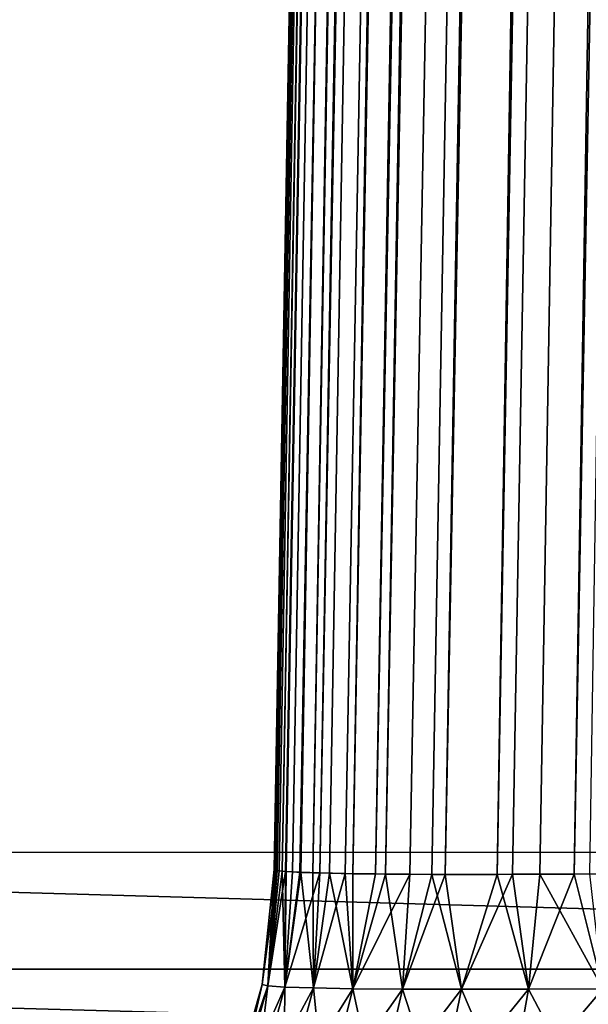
# Model space of a CAD drawing. Header units: millimetres. Extents: x -188 to 188, y -72 to 72.
# Tile 16 of 102: x -70.24 to -69.816, y -72.109 to -71.375. Entities that reach past the tile are written whole.
import ezdxf

# ---------------------------------------------------------------- set-up
doc = ezdxf.new("R2010")
doc.units = ezdxf.units.MM
doc.header["$LTSCALE"] = 65.185185
for name, color, linetype in [('1', 7, 'CONTINUOUS'), ('136', 7, 'CONTINUOUS'), ('140', 7, 'CONTINUOUS'), ('144', 7, 'CONTINUOUS'), ('156', 7, 'CONTINUOUS'), ('158', 7, 'CONTINUOUS'), ('164', 7, 'CONTINUOUS'), ('171', 7, 'CONTINUOUS'), ('172', 7, 'CONTINUOUS'), ('2', 7, 'CONTINUOUS')]:
    doc.layers.add(name, color=color, linetype=linetype)

msp = doc.modelspace()

# ---------------------------------------------------------------- linework, layer by layer
at = {"layer": '1', "color": 7, "linetype": 'Continuous'}
for points in [[(187.5, -72.5), (-187.5, -72.5), (187.5, 72.5), (187.5, -72.5)], [(187.5, 72.5), (-187.5, -72.5), (-187.5, 72.5), (187.5, 72.5)]]:
    msp.add_3dface(points, dxfattribs=at)
at = {"layer": '136', "color": 18, "linetype": 'Continuous', "true_color": 0x640303}
for points in [[(-67.58509, -55.71789, 30.15026), (-71.00434, -38.99564, 30.00433), (-71.29233, -71.99564, 30.29231), (-67.58509, -55.71789, 30.15026)], [(-67.54067, -55.93166, 30.15212), (-67.58509, -55.71789, 30.15026), (-71.29233, -71.99564, 30.29231), (-67.54067, -55.93166, 30.15212)], [(-67.46753, -56.13746, 30.15392), (-67.54067, -55.93166, 30.15212), (-71.29233, -71.99564, 30.29231), (-67.46753, -56.13746, 30.15392)], [(-67.36706, -56.33135, 30.15561), (-67.46753, -56.13746, 30.15392), (-71.29233, -71.99564, 30.29231), (-67.36706, -56.33135, 30.15561)], [(-67.24111, -56.50977, 30.15717), (-67.36706, -56.33135, 30.15561), (-71.29233, -71.99564, 30.29231), (-67.24111, -56.50977, 30.15717)], [(-67.09205, -56.66937, 30.15856), (-67.24111, -56.50977, 30.15717), (-71.29233, -71.99564, 30.29231), (-67.09205, -56.66937, 30.15856)], [(-66.9227, -56.80714, 30.15976), (-67.09205, -56.66937, 30.15856), (-71.29233, -71.99564, 30.29231), (-66.9227, -56.80714, 30.15976)], [(-66.7361, -56.92062, 30.16075), (-66.9227, -56.80714, 30.15976), (-71.29233, -71.99564, 30.29231), (-66.7361, -56.92062, 30.16075)], [(-66.53579, -57.00762, 30.16151), (-66.7361, -56.92062, 30.16075), (-71.29233, -71.99564, 30.29231), (-66.53579, -57.00762, 30.16151)], [(-66.3255, -57.06654, 30.16203), (-66.53579, -57.00762, 30.16151), (-71.29233, -71.99564, 30.29231), (-66.3255, -57.06654, 30.16203)], [(-66.10915, -57.09627, 30.16229), (-66.3255, -57.06654, 30.16203), (-71.29233, -71.99564, 30.29231), (-66.10915, -57.09627, 30.16229)], [(71.29233, -71.99564, 30.29231), (-66.10915, -57.09627, 30.16229), (-71.29233, -71.99564, 30.29231), (71.29233, -71.99564, 30.29231)]]:
    msp.add_3dface(points, dxfattribs=at)
at = {"layer": '140', "color": 18, "linetype": 'Continuous', "true_color": 0x640303}
for points in [[(-70.04999, -72.00873, 9.94994), (-69.50858, -40.99127, 10.49135), (-70.04999, -72.00873, 28.05006), (-70.04999, -72.00873, 9.94994)], [(-70.04999, -72.00873, 28.05006), (-69.50858, -40.99127, 10.49135), (-69.50858, -40.99127, 27.50865), (-70.04999, -72.00873, 28.05006)]]:
    msp.add_3dface(points, dxfattribs=at)
at = {"layer": '144', "color": 18, "linetype": 'Continuous', "true_color": 0x640303}
for points in [[(-70.04999, -72.00873, 9.94994), (-70.04999, -72.00873, 28.05006), (-70.05891, -72.09445, 28.05006), (-70.04999, -72.00873, 9.94994)], [(-70.05891, -72.09445, 9.94994), (-70.04999, -72.00873, 9.94994), (-70.05891, -72.09445, 28.05006), (-70.05891, -72.09445, 9.94994)], [(-70.08246, -72.17745, 9.94994), (-70.05891, -72.09445, 9.94994), (-70.08246, -72.17745, 28.05006), (-70.08246, -72.17745, 9.94994)], [(-70.08246, -72.17745, 28.05006), (-70.05891, -72.09445, 9.94994), (-70.05891, -72.09445, 28.05006), (-70.08246, -72.17745, 28.05006)]]:
    msp.add_3dface(points, dxfattribs=at)
at = {"layer": '156', "color": 18, "linetype": 'Continuous', "true_color": 0x640303}
for points in [[(-70.04999, -72.00873, 28.05006), (-69.50858, -40.99127, 27.50865), (-69.50096, -40.98989, 27.59542), (-70.04999, -72.00873, 28.05006)], [(-70.04784, -72.0095, 28.09647), (-70.04999, -72.00873, 28.05006), (-69.50096, -40.98989, 27.59542), (-70.04784, -72.0095, 28.09647)], [(-70.0414, -72.01019, 28.14247), (-70.04784, -72.0095, 28.09647), (-69.50096, -40.98989, 27.59542), (-70.0414, -72.01019, 28.14247)], [(-70.03073, -72.01079, 28.18767), (-70.0414, -72.01019, 28.14247), (-69.47839, -40.98882, 27.67958), (-70.03073, -72.01079, 28.18767)], [(-69.47839, -40.98882, 27.67958), (-70.0414, -72.01019, 28.14247), (-69.50096, -40.98989, 27.59542), (-69.47839, -40.98882, 27.67958)], [(-70.0159, -72.0113, 28.23168), (-70.03073, -72.01079, 28.18767), (-69.47839, -40.98882, 27.67958), (-70.0159, -72.0113, 28.23168)], [(-69.99705, -72.01171, 28.27412), (-70.0159, -72.0113, 28.23168), (-69.44156, -40.98808, 27.75855), (-69.99705, -72.01171, 28.27412)], [(-69.44156, -40.98808, 27.75855), (-70.0159, -72.0113, 28.23168), (-69.47839, -40.98882, 27.67958), (-69.44156, -40.98808, 27.75855)], [(-69.97433, -72.01202, 28.31467), (-69.99705, -72.01171, 28.27412), (-69.44156, -40.98808, 27.75855), (-69.97433, -72.01202, 28.31467)], [(-69.9487, -72.01222, 28.35191), (-69.97433, -72.01202, 28.31467), (-69.39157, -40.98771, 27.82993), (-69.9487, -72.01222, 28.35191)], [(-69.39157, -40.98771, 27.82993), (-69.97433, -72.01202, 28.31467), (-69.44156, -40.98808, 27.75855), (-69.39157, -40.98771, 27.82993)], [(-69.92252, -72.01232, 28.38368), (-69.9487, -72.01222, 28.35191), (-69.39157, -40.98771, 27.82993), (-69.92252, -72.01232, 28.38368)], [(-69.87217, -72.01229, 28.43251), (-69.92252, -72.01232, 28.38368), (-69.32996, -40.98771, 27.89155), (-69.87217, -72.01229, 28.43251)], [(-69.32996, -40.98771, 27.89155), (-69.92252, -72.01232, 28.38368), (-69.39157, -40.98771, 27.82993), (-69.32996, -40.98771, 27.89155)], [(-69.82625, -72.01209, 28.46688), (-69.87217, -72.01229, 28.43251), (-69.32996, -40.98771, 27.89155), (-69.82625, -72.01209, 28.46688)], [(-69.25858, -40.98808, 27.94154), (-69.82625, -72.01209, 28.46688), (-69.32996, -40.98771, 27.89155), (-69.25858, -40.98808, 27.94154)], [(-69.78529, -72.0118, 28.49128), (-69.82625, -72.01209, 28.46688), (-69.25858, -40.98808, 27.94154), (-69.78529, -72.0118, 28.49128)]]:
    msp.add_3dface(points, dxfattribs=at)
at = {"layer": '158', "color": 18, "linetype": 'Continuous', "true_color": 0x640303}
for points in [[(-69.50858, -40.99127, 10.49135), (-70.04408, -72.00996, 9.87315), (-69.50096, -40.98989, 10.40458), (-69.50858, -40.99127, 10.49135)], [(-70.04408, -72.00996, 9.87315), (-70.0409, -72.01022, 9.8549), (-69.50096, -40.98989, 10.40458), (-70.04408, -72.00996, 9.87315)], [(-70.0409, -72.01022, 9.8549), (-70.03638, -72.01051, 9.83392), (-69.50096, -40.98989, 10.40458), (-70.0409, -72.01022, 9.8549)], [(-70.03638, -72.01051, 9.83392), (-70.03002, -72.01082, 9.80989), (-69.50096, -40.98989, 10.40458), (-70.03638, -72.01051, 9.83392)], [(-70.03002, -72.01082, 9.80989), (-70.02112, -72.01114, 9.78233), (-69.50096, -40.98989, 10.40458), (-70.03002, -72.01082, 9.80989)], [(-70.02112, -72.01114, 9.78233), (-70.00867, -72.01148, 9.75075), (-69.47839, -40.98882, 10.32042), (-70.02112, -72.01114, 9.78233)], [(-69.50096, -40.98989, 10.40458), (-70.02112, -72.01114, 9.78233), (-69.47839, -40.98882, 10.32042), (-69.50096, -40.98989, 10.40458)], [(-70.00867, -72.01148, 9.75075), (-69.99125, -72.0118, 9.71466), (-69.47839, -40.98882, 10.32042), (-70.00867, -72.01148, 9.75075)], [(-69.99125, -72.0118, 9.71466), (-69.96685, -72.01209, 9.6737), (-69.44156, -40.98808, 10.24145), (-69.99125, -72.0118, 9.71466)], [(-69.47839, -40.98882, 10.32042), (-69.99125, -72.0118, 9.71466), (-69.44156, -40.98808, 10.24145), (-69.47839, -40.98882, 10.32042)], [(-69.96685, -72.01209, 9.6737), (-69.93247, -72.0123, 9.62778), (-69.39157, -40.98771, 10.17007), (-69.96685, -72.01209, 9.6737)], [(-69.44156, -40.98808, 10.24145), (-69.96685, -72.01209, 9.6737), (-69.39157, -40.98771, 10.17007), (-69.44156, -40.98808, 10.24145)], [(-69.93247, -72.0123, 9.62778), (-69.88363, -72.01232, 9.57743), (-69.39157, -40.98771, 10.17007), (-69.93247, -72.0123, 9.62778)], [(-69.88363, -72.01232, 9.57743), (-69.85185, -72.01222, 9.55126), (-69.32996, -40.98771, 10.10845), (-69.88363, -72.01232, 9.57743)], [(-69.39157, -40.98771, 10.17007), (-69.88363, -72.01232, 9.57743), (-69.32996, -40.98771, 10.10845), (-69.39157, -40.98771, 10.17007)], [(-69.85185, -72.01222, 9.55126), (-69.81461, -72.01202, 9.52564), (-69.32996, -40.98771, 10.10845), (-69.85185, -72.01222, 9.55126)], [(-69.50858, -40.99127, 10.49135), (-70.04999, -72.00873, 9.94994), (-70.04993, -72.00886, 9.94226), (-69.50858, -40.99127, 10.49135)], [(-70.04974, -72.009, 9.93395), (-69.50858, -40.99127, 10.49135), (-70.04993, -72.00886, 9.94226), (-70.04974, -72.009, 9.93395)], [(-70.04936, -72.00915, 9.92482), (-69.50858, -40.99127, 10.49135), (-70.04974, -72.009, 9.93395), (-70.04936, -72.00915, 9.92482)], [(-70.04874, -72.00932, 9.9145), (-69.50858, -40.99127, 10.49135), (-70.04936, -72.00915, 9.92482), (-70.04874, -72.00932, 9.9145)], [(-70.04776, -72.00951, 9.90265), (-69.50858, -40.99127, 10.49135), (-70.04874, -72.00932, 9.9145), (-70.04776, -72.00951, 9.90265)], [(-70.04628, -72.00972, 9.88897), (-69.50858, -40.99127, 10.49135), (-70.04776, -72.00951, 9.90265), (-70.04628, -72.00972, 9.88897)], [(-70.04408, -72.00996, 9.87315), (-69.50858, -40.99127, 10.49135), (-70.04628, -72.00972, 9.88897), (-70.04408, -72.00996, 9.87315)]]:
    msp.add_3dface(points, dxfattribs=at)
at = {"layer": '164', "color": 18, "linetype": 'Continuous', "true_color": 0x640303}
for points in [[(-71.29233, -71.99564, 7.70769), (-68.24135, -71.99564, 7.70769), (-68.24135, -72.08301, 7.71461), (-71.29233, -71.99564, 7.70769)], [(-71.29233, -72.08301, 7.71461), (-71.29233, -71.99564, 7.70769), (-68.24135, -72.08301, 7.71461), (-71.29233, -72.08301, 7.71461)], [(-71.29233, -72.16783, 7.73668), (-71.29233, -72.08301, 7.71461), (-68.24135, -72.16782, 7.73668), (-71.29233, -72.16783, 7.73668)], [(-68.24135, -72.16782, 7.73668), (-71.29233, -72.08301, 7.71461), (-68.24135, -72.08301, 7.71461), (-68.24135, -72.16782, 7.73668)]]:
    msp.add_3dface(points, dxfattribs=at)
at = {"layer": '171', "color": 18, "linetype": 'Continuous', "true_color": 0x640303}
for points in [[(-70.05891, -72.09445, 28.05006), (-70.04999, -72.00873, 28.05006), (-70.04784, -72.0095, 28.09647), (-70.05891, -72.09445, 28.05006)], [(-70.05891, -72.09445, 28.05006), (-70.04784, -72.0095, 28.09647), (-70.05476, -72.0955, 28.11652), (-70.05891, -72.09445, 28.05006)], [(-70.04784, -72.0095, 28.09647), (-70.0414, -72.01019, 28.14247), (-70.05476, -72.0955, 28.11652), (-70.04784, -72.0095, 28.09647)], [(-70.05476, -72.0955, 28.11652), (-70.0414, -72.01019, 28.14247), (-70.04194, -72.09638, 28.18188), (-70.05476, -72.0955, 28.11652)], [(-70.0414, -72.01019, 28.14247), (-70.03073, -72.01079, 28.18767), (-70.04194, -72.09638, 28.18188), (-70.0414, -72.01019, 28.14247)], [(-70.03073, -72.01079, 28.18767), (-70.0159, -72.0113, 28.23168), (-70.04194, -72.09638, 28.18188), (-70.03073, -72.01079, 28.18767)], [(-70.04194, -72.09638, 28.18188), (-70.0159, -72.0113, 28.23168), (-70.02066, -72.09708, 28.24501), (-70.04194, -72.09638, 28.18188)], [(-70.0159, -72.0113, 28.23168), (-69.99705, -72.01171, 28.27412), (-70.02066, -72.09708, 28.24501), (-70.0159, -72.0113, 28.23168)], [(-70.02066, -72.09708, 28.24501), (-69.99705, -72.01171, 28.27412), (-69.99128, -72.09759, 28.30482), (-70.02066, -72.09708, 28.24501)], [(-69.99705, -72.01171, 28.27412), (-69.97433, -72.01202, 28.31467), (-69.99128, -72.09759, 28.30482), (-69.99705, -72.01171, 28.27412)], [(-69.97433, -72.01202, 28.31467), (-69.9487, -72.01222, 28.35191), (-69.99128, -72.09759, 28.30482), (-69.97433, -72.01202, 28.31467)], [(-69.99128, -72.09759, 28.30482), (-69.9487, -72.01222, 28.35191), (-69.95431, -72.09789, 28.36027), (-69.99128, -72.09759, 28.30482)], [(-69.9487, -72.01222, 28.35191), (-69.92252, -72.01232, 28.38368), (-69.95431, -72.09789, 28.36027), (-69.9487, -72.01222, 28.35191)], [(-69.95431, -72.09789, 28.36027), (-69.92252, -72.01232, 28.38368), (-69.91038, -72.098, 28.41038), (-69.95431, -72.09789, 28.36027)], [(-69.92252, -72.01232, 28.38368), (-69.87217, -72.01229, 28.43251), (-69.91038, -72.098, 28.41038), (-69.92252, -72.01232, 28.38368)], [(-69.91038, -72.098, 28.41038), (-69.87217, -72.01229, 28.43251), (-69.86027, -72.09789, 28.45431), (-69.91038, -72.098, 28.41038)], [(-69.87217, -72.01229, 28.43251), (-69.82625, -72.01209, 28.46688), (-69.86027, -72.09789, 28.45431), (-69.87217, -72.01229, 28.43251)], [(-69.86027, -72.09789, 28.45431), (-69.82625, -72.01209, 28.46688), (-69.80482, -72.09759, 28.49128), (-69.86027, -72.09789, 28.45431)], [(-69.82625, -72.01209, 28.46688), (-69.78529, -72.0118, 28.49128), (-69.80482, -72.09759, 28.49128), (-69.82625, -72.01209, 28.46688)], [(-70.08246, -72.17745, 28.05006), (-70.05891, -72.09445, 28.05006), (-70.05476, -72.0955, 28.11652), (-70.08246, -72.17745, 28.05006)], [(-70.08246, -72.17745, 28.05006), (-70.05476, -72.0955, 28.11652), (-70.07828, -72.17845, 28.11962), (-70.08246, -72.17745, 28.05006)], [(-70.05476, -72.0955, 28.11652), (-70.04194, -72.09638, 28.18188), (-70.07828, -72.17845, 28.11962), (-70.05476, -72.0955, 28.11652)], [(-70.07828, -72.17845, 28.11962), (-70.04194, -72.09638, 28.18188), (-70.065, -72.17928, 28.18806), (-70.07828, -72.17845, 28.11962)], [(-70.04194, -72.09638, 28.18188), (-70.02066, -72.09708, 28.24501), (-70.065, -72.17928, 28.18806), (-70.04194, -72.09638, 28.18188)], [(-70.065, -72.17928, 28.18806), (-70.02066, -72.09708, 28.24501), (-70.04282, -72.17995, 28.25419), (-70.065, -72.17928, 28.18806)], [(-70.02066, -72.09708, 28.24501), (-69.99128, -72.09759, 28.30482), (-70.04282, -72.17995, 28.25419), (-70.02066, -72.09708, 28.24501)], [(-70.04282, -72.17995, 28.25419), (-69.99128, -72.09759, 28.30482), (-70.01213, -72.18043, 28.31686), (-70.04282, -72.17995, 28.25419)], [(-69.99128, -72.09759, 28.30482), (-69.95431, -72.09789, 28.36027), (-70.01213, -72.18043, 28.31686), (-69.99128, -72.09759, 28.30482)], [(-70.01213, -72.18043, 28.31686), (-69.95431, -72.09789, 28.36027), (-69.97345, -72.18073, 28.37495), (-70.01213, -72.18043, 28.31686)], [(-69.95431, -72.09789, 28.36027), (-69.91038, -72.098, 28.41038), (-69.97345, -72.18073, 28.37495), (-69.95431, -72.09789, 28.36027)], [(-69.97345, -72.18073, 28.37495), (-69.91038, -72.098, 28.41038), (-69.92746, -72.18083, 28.42746), (-69.97345, -72.18073, 28.37495)], [(-69.91038, -72.098, 28.41038), (-69.86027, -72.09789, 28.45431), (-69.92746, -72.18083, 28.42746), (-69.91038, -72.098, 28.41038)], [(-69.92746, -72.18083, 28.42746), (-69.86027, -72.09789, 28.45431), (-69.87495, -72.18073, 28.47345), (-69.92746, -72.18083, 28.42746)], [(-69.86027, -72.09789, 28.45431), (-69.80482, -72.09759, 28.49128), (-69.87495, -72.18073, 28.47345), (-69.86027, -72.09789, 28.45431)], [(-69.87495, -72.18073, 28.47345), (-69.80482, -72.09759, 28.49128), (-69.81686, -72.18043, 28.51213), (-69.87495, -72.18073, 28.47345)], [(-69.80482, -72.09759, 28.49128), (-69.74501, -72.09708, 28.52066), (-69.81686, -72.18043, 28.51213), (-69.80482, -72.09759, 28.49128)], [(-69.81686, -72.18043, 28.51213), (-69.74501, -72.09708, 28.52066), (-69.75419, -72.17995, 28.54282), (-69.81686, -72.18043, 28.51213)]]:
    msp.add_3dface(points, dxfattribs=at)
at = {"layer": '172', "color": 18, "linetype": 'Continuous', "true_color": 0x640303}
for points in [[(-70.04999, -72.00873, 9.94994), (-70.05891, -72.09445, 9.94994), (-70.05476, -72.0955, 9.88348), (-70.04999, -72.00873, 9.94994)], [(-70.04993, -72.00886, 9.94226), (-70.04999, -72.00873, 9.94994), (-70.05476, -72.0955, 9.88348), (-70.04993, -72.00886, 9.94226)], [(-70.04974, -72.009, 9.93395), (-70.04993, -72.00886, 9.94226), (-70.05476, -72.0955, 9.88348), (-70.04974, -72.009, 9.93395)], [(-70.04936, -72.00915, 9.92482), (-70.04974, -72.009, 9.93395), (-70.05476, -72.0955, 9.88348), (-70.04936, -72.00915, 9.92482)], [(-70.04874, -72.00932, 9.9145), (-70.04936, -72.00915, 9.92482), (-70.05476, -72.0955, 9.88348), (-70.04874, -72.00932, 9.9145)], [(-70.04776, -72.00951, 9.90265), (-70.04874, -72.00932, 9.9145), (-70.05476, -72.0955, 9.88348), (-70.04776, -72.00951, 9.90265)], [(-70.04628, -72.00972, 9.88897), (-70.04776, -72.00951, 9.90265), (-70.05476, -72.0955, 9.88348), (-70.04628, -72.00972, 9.88897)], [(-70.04408, -72.00996, 9.87315), (-70.04628, -72.00972, 9.88897), (-70.05476, -72.0955, 9.88348), (-70.04408, -72.00996, 9.87315)], [(-70.04194, -72.09638, 9.81812), (-70.04408, -72.00996, 9.87315), (-70.05476, -72.0955, 9.88348), (-70.04194, -72.09638, 9.81812)], [(-70.0409, -72.01022, 9.8549), (-70.04408, -72.00996, 9.87315), (-70.04194, -72.09638, 9.81812), (-70.0409, -72.01022, 9.8549)], [(-70.03638, -72.01051, 9.83392), (-70.0409, -72.01022, 9.8549), (-70.04194, -72.09638, 9.81812), (-70.03638, -72.01051, 9.83392)], [(-70.03002, -72.01082, 9.80989), (-70.03638, -72.01051, 9.83392), (-70.04194, -72.09638, 9.81812), (-70.03002, -72.01082, 9.80989)], [(-70.02066, -72.09708, 9.75499), (-70.03002, -72.01082, 9.80989), (-70.04194, -72.09638, 9.81812), (-70.02066, -72.09708, 9.75499)], [(-70.02112, -72.01114, 9.78233), (-70.03002, -72.01082, 9.80989), (-70.02066, -72.09708, 9.75499), (-70.02112, -72.01114, 9.78233)], [(-70.00867, -72.01148, 9.75075), (-70.02112, -72.01114, 9.78233), (-70.02066, -72.09708, 9.75499), (-70.00867, -72.01148, 9.75075)], [(-69.99128, -72.09759, 9.69518), (-70.00867, -72.01148, 9.75075), (-70.02066, -72.09708, 9.75499), (-69.99128, -72.09759, 9.69518)], [(-69.99125, -72.0118, 9.71466), (-70.00867, -72.01148, 9.75075), (-69.99128, -72.09759, 9.69518), (-69.99125, -72.0118, 9.71466)], [(-69.96685, -72.01209, 9.6737), (-69.99125, -72.0118, 9.71466), (-69.99128, -72.09759, 9.69518), (-69.96685, -72.01209, 9.6737)], [(-69.95431, -72.09789, 9.63973), (-69.96685, -72.01209, 9.6737), (-69.99128, -72.09759, 9.69518), (-69.95431, -72.09789, 9.63973)], [(-69.93247, -72.0123, 9.62778), (-69.96685, -72.01209, 9.6737), (-69.95431, -72.09789, 9.63973), (-69.93247, -72.0123, 9.62778)], [(-69.91038, -72.098, 9.58962), (-69.93247, -72.0123, 9.62778), (-69.95431, -72.09789, 9.63973), (-69.91038, -72.098, 9.58962)], [(-69.88363, -72.01232, 9.57743), (-69.93247, -72.0123, 9.62778), (-69.91038, -72.098, 9.58962), (-69.88363, -72.01232, 9.57743)], [(-69.86027, -72.09789, 9.54569), (-69.88363, -72.01232, 9.57743), (-69.91038, -72.098, 9.58962), (-69.86027, -72.09789, 9.54569)], [(-69.85185, -72.01222, 9.55126), (-69.88363, -72.01232, 9.57743), (-69.86027, -72.09789, 9.54569), (-69.85185, -72.01222, 9.55126)], [(-69.80482, -72.09759, 9.50872), (-69.85185, -72.01222, 9.55126), (-69.86027, -72.09789, 9.54569), (-69.80482, -72.09759, 9.50872)], [(-69.81461, -72.01202, 9.52564), (-69.85185, -72.01222, 9.55126), (-69.80482, -72.09759, 9.50872), (-69.81461, -72.01202, 9.52564)], [(-70.05891, -72.09445, 9.94994), (-70.08246, -72.17745, 9.94994), (-70.07828, -72.17845, 9.88038), (-70.05891, -72.09445, 9.94994)], [(-70.05476, -72.0955, 9.88348), (-70.05891, -72.09445, 9.94994), (-70.07828, -72.17845, 9.88038), (-70.05476, -72.0955, 9.88348)], [(-70.065, -72.17928, 9.81194), (-70.05476, -72.0955, 9.88348), (-70.07828, -72.17845, 9.88038), (-70.065, -72.17928, 9.81194)], [(-70.04194, -72.09638, 9.81812), (-70.05476, -72.0955, 9.88348), (-70.065, -72.17928, 9.81194), (-70.04194, -72.09638, 9.81812)], [(-70.04282, -72.17995, 9.74581), (-70.04194, -72.09638, 9.81812), (-70.065, -72.17928, 9.81194), (-70.04282, -72.17995, 9.74581)], [(-70.02066, -72.09708, 9.75499), (-70.04194, -72.09638, 9.81812), (-70.04282, -72.17995, 9.74581), (-70.02066, -72.09708, 9.75499)], [(-70.01213, -72.18043, 9.68314), (-70.02066, -72.09708, 9.75499), (-70.04282, -72.17995, 9.74581), (-70.01213, -72.18043, 9.68314)], [(-69.99128, -72.09759, 9.69518), (-70.02066, -72.09708, 9.75499), (-70.01213, -72.18043, 9.68314), (-69.99128, -72.09759, 9.69518)], [(-69.97345, -72.18073, 9.62505), (-69.99128, -72.09759, 9.69518), (-70.01213, -72.18043, 9.68314), (-69.97345, -72.18073, 9.62505)], [(-69.95431, -72.09789, 9.63973), (-69.99128, -72.09759, 9.69518), (-69.97345, -72.18073, 9.62505), (-69.95431, -72.09789, 9.63973)], [(-69.92746, -72.18083, 9.57254), (-69.95431, -72.09789, 9.63973), (-69.97345, -72.18073, 9.62505), (-69.92746, -72.18083, 9.57254)], [(-69.91038, -72.098, 9.58962), (-69.95431, -72.09789, 9.63973), (-69.92746, -72.18083, 9.57254), (-69.91038, -72.098, 9.58962)], [(-69.87495, -72.18073, 9.52655), (-69.91038, -72.098, 9.58962), (-69.92746, -72.18083, 9.57254), (-69.87495, -72.18073, 9.52655)], [(-69.86027, -72.09789, 9.54569), (-69.91038, -72.098, 9.58962), (-69.87495, -72.18073, 9.52655), (-69.86027, -72.09789, 9.54569)], [(-69.81686, -72.18043, 9.48787), (-69.86027, -72.09789, 9.54569), (-69.87495, -72.18073, 9.52655), (-69.81686, -72.18043, 9.48787)], [(-69.80482, -72.09759, 9.50872), (-69.86027, -72.09789, 9.54569), (-69.81686, -72.18043, 9.48787), (-69.80482, -72.09759, 9.50872)], [(-69.75419, -72.17995, 9.45718), (-69.80482, -72.09759, 9.50872), (-69.81686, -72.18043, 9.48787), (-69.75419, -72.17995, 9.45718)]]:
    msp.add_3dface(points, dxfattribs=at)
at = {"layer": '2', "color": 7, "linetype": 'Continuous'}
for points in [[(-187.5, -72.5, 8), (187.5, -72.5, 8), (-182.51763, 6.06815, 8), (-187.5, -72.5, 8)], [(-182.51763, 6.06815, 8), (187.5, -72.5, 8), (-182.26105, 6.01711, 8), (-182.51763, 6.06815, 8)], [(-182.26105, 6.01711, 8), (187.5, -72.5, 8), (-182, 6, 8), (-182.26105, 6.01711, 8)], [(-182, 6, 8), (187.5, -72.5, 8), (182, 6, 8), (-182, 6, 8)]]:
    msp.add_3dface(points, dxfattribs=at)

doc.saveas('drawing.dxf')
